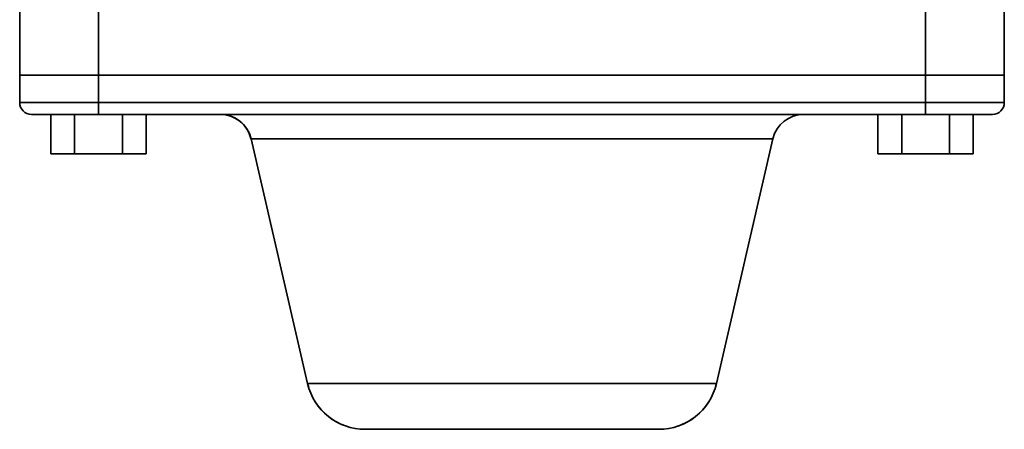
# Model space of a CAD drawing. Header units: inches. Extents: x 4160 to 5883, y 336 to 2169.
# Tile 1 of 28: x 4805 to 5055, y 336 to 440. Entities that reach past the tile are written whole.
import ezdxf

# ---------------------------------------------------------------- set-up
doc = ezdxf.new("R2010")
doc.units = ezdxf.units.IN
doc.header["$MEASUREMENT"] = 0

msp = doc.modelspace()

# ---------------------------------------------------------------- linework, layer by layer
at = {"color": 7, "lineweight": 35, "ltscale": 0.425}
for p, q in [((4805.14, 425.73), (4805.14, 442.73)), ((4805.14, 425.73), (4805.14, 442.73)), ((4805.14, 425.73), (4805.14, 442.73)), ((4825.14, 442.73), (4825.14, 425.73)), ((4825.14, 425.73), (4825.14, 442.73)), ((5035.14, 442.73), (5035.14, 425.73)), ((5035.14, 425.73), (5035.14, 442.73)), ((5055.14, 442.73), (5055.14, 425.73)), ((5055.14, 442.73), (5055.14, 425.73))]:
    msp.add_line(p, q, dxfattribs=at)
at = {"color": 7, "lineweight": 35, "ltscale": 0.175}
for p, q in [((4805.14, 418.73), (4805.14, 425.73)), ((4805.14, 418.73), (4805.14, 425.73)), ((4805.14, 418.73), (4805.14, 425.73)), ((4825.14, 418.73), (4825.14, 425.73)), ((4825.14, 425.73), (4825.14, 418.73)), ((5035.14, 418.73), (5035.14, 425.73)), ((5035.14, 425.73), (5035.14, 418.73)), ((5055.14, 425.73), (5055.14, 418.73)), ((5055.14, 425.73), (5055.14, 418.73))]:
    msp.add_line(p, q, dxfattribs=at)
at = {"color": 7, "lineweight": 35}
for p, q in [((4825.14, 425.73), (4805.14, 425.73)), ((4805.14, 425.73), (4825.14, 425.73)), ((5035.14, 425.73), (4825.14, 425.73)), ((4825.14, 425.73), (5035.14, 425.73)), ((4825.14, 425.73), (5035.14, 425.73)), ((5035.14, 425.73), (4825.14, 425.73)), ((5055.14, 425.73), (5035.14, 425.73)), ((5035.14, 425.73), (5055.14, 425.73)), ((4825.14, 418.73), (4805.14, 418.73)), ((4805.14, 418.73), (4825.14, 418.73)), ((4825.14, 418.73), (5035.14, 418.73)), ((4825.14, 418.73), (5035.14, 418.73)), ((5055.14, 418.73), (5035.14, 418.73)), ((5035.14, 418.73), (5055.14, 418.73)), ((4825.14, 415.73), (5035.14, 415.73)), ((5035.14, 415.73), (4825.14, 415.73)), ((4856.08, 415.73), (5004.19, 415.73)), ((4878.23, 347.35), (4863.88, 409.53)), ((4863.88, 409.53), (4996.4, 409.53)), ((4996.4, 409.53), (4863.88, 409.53)), ((4878.23, 347.35), (4863.88, 409.53)), ((4863.88, 409.53), (4878.23, 347.35)), ((4996.4, 409.53), (4982.04, 347.35)), ((4982.04, 347.35), (4996.4, 409.53)), ((4996.4, 409.53), (4982.04, 347.35)), ((4878.23, 347.35), (4982.04, 347.35)), ((4982.04, 347.35), (4878.23, 347.35)), ((4967.43, 335.73), (4892.85, 335.73)), ((4967.43, 335.73), (4892.85, 335.73))]:
    msp.add_line(p, q, dxfattribs=at)
at = {"color": 7, "lineweight": 35, "ltscale": 0.002408}
for p, q in [((4805.14, 425.73), (4805.23, 425.73)), ((5055.04, 425.73), (5055.14, 425.73))]:
    msp.add_line(p, q, dxfattribs=at)
at = {"color": 7, "lineweight": 35, "ltscale": 0.009607}
for p, q in [((4805.52, 425.73), (4805.14, 425.73)), ((5055.14, 425.73), (5054.75, 425.73))]:
    msp.add_line(p, q, dxfattribs=at)
at = {"color": 7, "lineweight": 35, "ltscale": 0.007199}
for p, q in [((4805.23, 425.73), (4805.52, 425.73)), ((5054.75, 425.73), (5055.04, 425.73))]:
    msp.add_line(p, q, dxfattribs=at)
at = {"color": 7, "lineweight": 35, "ltscale": 0.011923}
for p, q in [((4805.52, 425.73), (4806, 425.73)), ((5054.28, 425.73), (5054.75, 425.73))]:
    msp.add_line(p, q, dxfattribs=at)
at = {"color": 7, "lineweight": 35, "ltscale": 0.028453}
for p, q in [((4806.66, 425.73), (4805.52, 425.73)), ((5054.75, 425.73), (5053.62, 425.73))]:
    msp.add_line(p, q, dxfattribs=at)
at = {"color": 7, "lineweight": 35, "ltscale": 0.01653}
for p, q in [((4806, 425.73), (4806.66, 425.73)), ((5053.62, 425.73), (5054.28, 425.73))]:
    msp.add_line(p, q, dxfattribs=at)
at = {"color": 7, "lineweight": 35, "ltscale": 0.020979}
for p, q in [((4806.66, 425.73), (4807.5, 425.73)), ((5052.78, 425.73), (5053.62, 425.73))]:
    msp.add_line(p, q, dxfattribs=at)
at = {"color": 7, "lineweight": 35, "ltscale": 0.046205}
for p, q in [((4808.51, 425.73), (4806.66, 425.73)), ((5053.62, 425.73), (5051.77, 425.73))]:
    msp.add_line(p, q, dxfattribs=at)
at = {"color": 7, "lineweight": 35, "ltscale": 0.025226}
for p, q in [((4807.5, 425.73), (4808.51, 425.73)), ((5051.77, 425.73), (5052.78, 425.73))]:
    msp.add_line(p, q, dxfattribs=at)
at = {"color": 7, "lineweight": 35, "ltscale": 0.02923}
for p, q in [((4808.51, 425.73), (4809.68, 425.73)), ((5050.6, 425.73), (5051.77, 425.73))]:
    msp.add_line(p, q, dxfattribs=at)
at = {"color": 7, "lineweight": 35, "ltscale": 0.062181}
for p, q in [((4811, 425.73), (4808.51, 425.73)), ((5051.77, 425.73), (5049.28, 425.73))]:
    msp.add_line(p, q, dxfattribs=at)
at = {"color": 7, "lineweight": 35, "ltscale": 0.032951}
for p, q in [((4809.68, 425.73), (4811, 425.73)), ((5049.28, 425.73), (5050.6, 425.73))]:
    msp.add_line(p, q, dxfattribs=at)
at = {"color": 7, "lineweight": 35, "ltscale": 0.036357}
for p, q in [((4811, 425.73), (4812.45, 425.73)), ((5047.83, 425.73), (5049.28, 425.73))]:
    msp.add_line(p, q, dxfattribs=at)
at = {"color": 7, "lineweight": 35, "ltscale": 0.075769}
for p, q in [((4814.03, 425.73), (4811, 425.73)), ((5049.28, 425.73), (5046.25, 425.73))]:
    msp.add_line(p, q, dxfattribs=at)
at = {"color": 7, "lineweight": 35, "ltscale": 0.039412}
for p, q in [((4812.45, 425.73), (4814.03, 425.73)), ((5046.25, 425.73), (5047.83, 425.73))]:
    msp.add_line(p, q, dxfattribs=at)
at = {"color": 7, "lineweight": 35, "ltscale": 0.042087}
for p, q in [((4814.03, 425.73), (4815.71, 425.73)), ((5044.57, 425.73), (5046.25, 425.73))]:
    msp.add_line(p, q, dxfattribs=at)
at = {"color": 7, "lineweight": 35, "ltscale": 0.086443}
for p, q in [((4817.48, 425.73), (4814.03, 425.73)), ((5046.25, 425.73), (5042.79, 425.73))]:
    msp.add_line(p, q, dxfattribs=at)
at = {"color": 7, "lineweight": 35, "ltscale": 0.044356}
for p, q in [((4815.71, 425.73), (4817.48, 425.73)), ((5042.79, 425.73), (5044.57, 425.73))]:
    msp.add_line(p, q, dxfattribs=at)
at = {"color": 7, "lineweight": 35, "ltscale": 0.0462}
msp.add_line((4817.48, 425.73), (4819.33, 425.73), dxfattribs=at)
at = {"color": 7, "lineweight": 35, "ltscale": 0.093797}
for p, q in [((4821.24, 425.73), (4817.48, 425.73)), ((5042.79, 425.73), (5039.04, 425.73))]:
    msp.add_line(p, q, dxfattribs=at)
at = {"color": 7, "lineweight": 35, "ltscale": 0.047598}
for p, q in [((4819.33, 425.73), (4821.24, 425.73)), ((5039.04, 425.73), (5040.94, 425.73))]:
    msp.add_line(p, q, dxfattribs=at)
at = {"color": 7, "lineweight": 35, "ltscale": 0.048537}
for p, q in [((4821.24, 425.73), (4823.18, 425.73)), ((5037.1, 425.73), (5039.04, 425.73))]:
    msp.add_line(p, q, dxfattribs=at)
at = {"color": 7, "lineweight": 35, "ltscale": 0.097545}
for p, q in [((4825.14, 425.73), (4821.24, 425.73)), ((5039.04, 425.73), (5035.14, 425.73))]:
    msp.add_line(p, q, dxfattribs=at)
at = {"color": 7, "lineweight": 35, "ltscale": 0.049008}
for p, q in [((4823.18, 425.73), (4825.14, 425.73)), ((5035.14, 425.73), (5037.1, 425.73))]:
    msp.add_line(p, q, dxfattribs=at)
at = {"color": 7, "lineweight": 35, "ltscale": 0.046199}
msp.add_line((5040.94, 425.73), (5042.79, 425.73), dxfattribs=at)
at = {"color": 7, "lineweight": 35, "ltscale": 0.075}
for p, q in [((4825.14, 418.73), (4825.14, 415.73)), ((4825.14, 415.73), (4825.14, 418.73)), ((5035.14, 418.73), (5035.14, 415.73)), ((5035.14, 415.73), (5035.14, 418.73))]:
    msp.add_line(p, q, dxfattribs=at)
at = {"color": 7, "lineweight": 35, "ltscale": 0.12448}
msp.add_line((4808.14, 415.73), (4813.12, 415.73), dxfattribs=at)
at = {"color": 7, "lineweight": 35, "ltscale": 0.001499}
msp.add_line((4808.2, 415.73), (4808.14, 415.73), dxfattribs=at)
at = {"color": 7, "lineweight": 35, "ltscale": 0.007172}
msp.add_line((4808.43, 415.73), (4808.14, 415.73), dxfattribs=at)
at = {"color": 7, "lineweight": 35, "ltscale": 0.001873}
msp.add_line((4808.27, 415.73), (4808.2, 415.73), dxfattribs=at)
at = {"color": 7, "lineweight": 35, "ltscale": 0.020464}
for p, q in [((4809.09, 415.73), (4808.27, 415.73)), ((5051.18, 415.73), (5052, 415.73))]:
    msp.add_line(p, q, dxfattribs=at)
at = {"color": 7, "lineweight": 35, "ltscale": 0.017647}
msp.add_line((4809.13, 415.73), (4808.43, 415.73), dxfattribs=at)
at = {"color": 7, "lineweight": 35, "ltscale": 0.01535}
for p, q in [((4809.71, 415.73), (4809.09, 415.73)), ((5050.57, 415.73), (5051.18, 415.73))]:
    msp.add_line(p, q, dxfattribs=at)
at = {"color": 7, "lineweight": 35, "ltscale": 0.022891}
msp.add_line((4810.05, 415.73), (4809.13, 415.73), dxfattribs=at)
at = {"color": 7, "lineweight": 35, "ltscale": 0.018875}
for p, q in [((4810.46, 415.73), (4809.71, 415.73)), ((5049.82, 415.73), (5050.57, 415.73))]:
    msp.add_line(p, q, dxfattribs=at)
at = {"color": 7, "lineweight": 35, "ltscale": 0.02386}
msp.add_line((4811, 415.73), (4810.05, 415.73), dxfattribs=at)
at = {"color": 7, "lineweight": 35, "ltscale": 0.014514}
for p, q in [((4811.04, 415.73), (4810.46, 415.73)), ((5049.24, 415.73), (5049.82, 415.73))]:
    msp.add_line(p, q, dxfattribs=at)
at = {"color": 7, "lineweight": 35, "ltscale": 0.05291}
msp.add_line((4813.12, 415.73), (4811, 415.73), dxfattribs=at)
at = {"color": 7, "lineweight": 35, "ltscale": 0.049316}
msp.add_line((4813.01, 415.73), (4811.04, 415.73), dxfattribs=at)
at = {"color": 7, "lineweight": 35, "ltscale": 0.25}
for p, q in [((4813.01, 405.73), (4813.01, 415.73)), ((4813.01, 415.73), (4813.01, 405.73)), ((4813.01, 405.73), (4813.01, 415.73)), ((4813.01, 415.73), (4813.01, 405.73)), ((4819.08, 415.73), (4819.08, 405.73)), ((4819.08, 405.73), (4819.08, 415.73)), ((4831.2, 415.73), (4831.2, 405.73)), ((4831.2, 405.73), (4831.2, 415.73)), ((4837.26, 415.73), (4837.26, 405.73)), ((4837.26, 405.73), (4837.26, 415.73)), ((5023.01, 405.73), (5023.01, 415.73)), ((5023.01, 415.73), (5023.01, 405.73)), ((5023.01, 405.73), (5023.01, 415.73)), ((5023.01, 415.73), (5023.01, 405.73)), ((5029.08, 415.73), (5029.08, 405.73)), ((5029.08, 405.73), (5029.08, 415.73)), ((5041.2, 415.73), (5041.2, 405.73)), ((5041.2, 405.73), (5041.2, 415.73)), ((5047.26, 415.73), (5047.26, 405.73)), ((5047.26, 405.73), (5047.26, 415.73))]:
    msp.add_line(p, q, dxfattribs=at)
at = {"color": 7, "lineweight": 35, "ltscale": 0.151554}
for p, q in [((4819.08, 415.73), (4813.01, 415.73)), ((4819.08, 415.73), (4813.01, 415.73)), ((4837.26, 415.73), (4831.2, 415.73)), ((4837.26, 415.73), (4831.2, 415.73)), ((4819.08, 405.73), (4813.01, 405.73)), ((4819.08, 405.73), (4813.01, 405.73)), ((4813.01, 405.73), (4819.08, 405.73)), ((4819.08, 405.73), (4813.01, 405.73)), ((4813.01, 405.73), (4819.08, 405.73)), ((4837.26, 405.73), (4831.2, 405.73)), ((4837.26, 405.73), (4831.2, 405.73)), ((4831.2, 405.73), (4837.26, 405.73)), ((4837.26, 405.73), (4831.2, 405.73)), ((4831.2, 405.73), (4837.26, 405.73))]:
    msp.add_line(p, q, dxfattribs=at)
at = {"color": 7, "lineweight": 35, "ltscale": 0.062984}
msp.add_line((4813.12, 415.73), (4815.64, 415.73), dxfattribs=at)
at = {"color": 7, "lineweight": 35, "ltscale": 0.064402}
msp.add_line((4815.69, 415.73), (4813.12, 415.73), dxfattribs=at)
at = {"color": 7, "lineweight": 35, "ltscale": 0.023094}
msp.add_line((4815.64, 415.73), (4816.56, 415.73), dxfattribs=at)
at = {"color": 7, "lineweight": 35, "ltscale": 0.073476}
msp.add_line((4818.63, 415.73), (4815.69, 415.73), dxfattribs=at)
at = {"color": 7, "lineweight": 35, "ltscale": 0.036181}
msp.add_line((4816.56, 415.73), (4818.01, 415.73), dxfattribs=at)
at = {"color": 7, "lineweight": 35, "ltscale": 0.037919}
msp.add_line((4818.01, 415.73), (4819.52, 415.73), dxfattribs=at)
at = {"color": 7, "lineweight": 35, "ltscale": 0.079728}
msp.add_line((4821.82, 415.73), (4818.63, 415.73), dxfattribs=at)
at = {"color": 7, "lineweight": 35, "ltscale": 0.30311}
for p, q in [((4831.2, 415.73), (4819.08, 415.73)), ((4831.2, 415.73), (4819.08, 415.73)), ((5041.2, 415.73), (5029.08, 415.73)), ((5041.2, 415.73), (5029.08, 415.73)), ((4831.2, 405.73), (4819.08, 405.73)), ((4831.2, 405.73), (4819.08, 405.73)), ((4819.08, 405.73), (4831.2, 405.73)), ((4831.2, 405.73), (4819.08, 405.73)), ((4819.08, 405.73), (4831.2, 405.73)), ((5041.2, 405.73), (5029.08, 405.73)), ((5041.2, 405.73), (5029.08, 405.73)), ((5029.08, 405.73), (5041.2, 405.73)), ((5041.2, 405.73), (5029.08, 405.73)), ((5029.08, 405.73), (5041.2, 405.73))]:
    msp.add_line(p, q, dxfattribs=at)
at = {"color": 7, "lineweight": 35, "ltscale": 0.086859}
msp.add_line((4819.52, 415.73), (4823, 415.73), dxfattribs=at)
at = {"color": 7, "lineweight": 35, "ltscale": 0.082914}
msp.add_line((4825.14, 415.73), (4821.82, 415.73), dxfattribs=at)
at = {"color": 7, "lineweight": 35, "ltscale": 0.017755}
msp.add_line((4823, 415.73), (4823.71, 415.73), dxfattribs=at)
at = {"color": 7, "lineweight": 35, "ltscale": 0.035728}
msp.add_line((4823.71, 415.73), (4825.14, 415.73), dxfattribs=at)
at = {"color": 7, "lineweight": 35, "ltscale": 0.470521}
msp.add_line((4837.26, 415.73), (4856.08, 415.73), dxfattribs=at)
at = {"color": 7, "lineweight": 35, "ltscale": 0.470522}
msp.add_line((5023.01, 415.73), (5004.19, 415.73), dxfattribs=at)
at = {"color": 7, "lineweight": 35, "ltscale": 0.151553}
for p, q in [((5029.08, 415.73), (5023.01, 415.73)), ((5029.08, 415.73), (5023.01, 415.73)), ((5047.26, 415.73), (5041.2, 415.73)), ((5047.26, 415.73), (5041.2, 415.73)), ((5029.08, 405.73), (5023.01, 405.73)), ((5029.08, 405.73), (5023.01, 405.73)), ((5023.01, 405.73), (5029.08, 405.73)), ((5029.08, 405.73), (5023.01, 405.73)), ((5023.01, 405.73), (5029.08, 405.73)), ((5047.26, 405.73), (5041.2, 405.73)), ((5047.26, 405.73), (5041.2, 405.73)), ((5041.2, 405.73), (5047.26, 405.73)), ((5047.26, 405.73), (5041.2, 405.73)), ((5041.2, 405.73), (5047.26, 405.73))]:
    msp.add_line(p, q, dxfattribs=at)
at = {"color": 7, "lineweight": 35, "ltscale": 0.30052}
msp.add_line((5035.14, 415.73), (5047.16, 415.73), dxfattribs=at)
at = {"color": 7, "lineweight": 35, "ltscale": 0.077748}
msp.add_line((5038.25, 415.73), (5035.14, 415.73), dxfattribs=at)
at = {"color": 7, "lineweight": 35, "ltscale": 0.065359}
msp.add_line((5040.86, 415.73), (5038.25, 415.73), dxfattribs=at)
at = {"color": 7, "lineweight": 35, "ltscale": 0.052538}
msp.add_line((5042.96, 415.73), (5040.86, 415.73), dxfattribs=at)
at = {"color": 7, "lineweight": 35, "ltscale": 0.040388}
msp.add_line((5044.58, 415.73), (5042.96, 415.73), dxfattribs=at)
at = {"color": 7, "lineweight": 35, "ltscale": 0.064487}
msp.add_line((5047.16, 415.73), (5044.58, 415.73), dxfattribs=at)
at = {"color": 7, "lineweight": 35, "ltscale": 0.051904}
msp.add_line((5047.16, 415.73), (5049.24, 415.73), dxfattribs=at)
at = {"color": 7, "lineweight": 35, "ltscale": 0.052856}
msp.add_line((5049.27, 415.73), (5047.16, 415.73), dxfattribs=at)
at = {"color": 7, "lineweight": 35, "ltscale": 0.12189}
msp.add_line((5052.14, 415.73), (5047.26, 415.73), dxfattribs=at)
at = {"color": 7, "lineweight": 35, "ltscale": 0.039275}
msp.add_line((5050.84, 415.73), (5049.27, 415.73), dxfattribs=at)
at = {"color": 7, "lineweight": 35, "ltscale": 0.024184}
msp.add_line((5051.81, 415.73), (5050.84, 415.73), dxfattribs=at)
at = {"color": 7, "lineweight": 35, "ltscale": 0.008165}
msp.add_line((5052.14, 415.73), (5051.81, 415.73), dxfattribs=at)
at = {"color": 7, "lineweight": 35, "ltscale": 0.001872}
msp.add_line((5052, 415.73), (5052.08, 415.73), dxfattribs=at)
at = {"color": 7, "lineweight": 35, "ltscale": 0.0015}
msp.add_line((5052.08, 415.73), (5052.14, 415.73), dxfattribs=at)
at = {"color": 7, "lineweight": 35, "ltscale": 0.000356}
msp.add_line((4863.88, 409.54), (4863.88, 409.53), dxfattribs=at)
at = {"color": 7, "lineweight": 35, "ltscale": 0.004497}
msp.add_line((4892.85, 335.73), (4893.03, 335.73), dxfattribs=at)
at = {"color": 7, "lineweight": 35, "ltscale": 0.013441}
msp.add_line((4893.03, 335.73), (4893.57, 335.73), dxfattribs=at)
at = {"color": 7, "lineweight": 35, "ltscale": 0.022249}
msp.add_line((4893.57, 335.73), (4894.46, 335.73), dxfattribs=at)
at = {"color": 7, "lineweight": 35, "ltscale": 0.03084}
msp.add_line((4894.46, 335.73), (4895.69, 335.73), dxfattribs=at)
at = {"color": 7, "lineweight": 35, "ltscale": 0.039125}
msp.add_line((4895.69, 335.73), (4897.25, 335.73), dxfattribs=at)
at = {"color": 7, "lineweight": 35, "ltscale": 0.047032}
msp.add_line((4897.25, 335.73), (4899.14, 335.73), dxfattribs=at)
at = {"color": 7, "lineweight": 35, "ltscale": 0.054488}
msp.add_line((4899.14, 335.73), (4901.31, 335.73), dxfattribs=at)
at = {"color": 7, "lineweight": 35, "ltscale": 0.061417}
msp.add_line((4901.31, 335.73), (4903.77, 335.73), dxfattribs=at)
at = {"color": 7, "lineweight": 35, "ltscale": 0.06776}
msp.add_line((4903.77, 335.73), (4906.48, 335.73), dxfattribs=at)
at = {"color": 7, "lineweight": 35, "ltscale": 0.073459}
msp.add_line((4906.48, 335.73), (4909.42, 335.73), dxfattribs=at)
at = {"color": 7, "lineweight": 35, "ltscale": 0.078459}
msp.add_line((4909.42, 335.73), (4912.56, 335.73), dxfattribs=at)
at = {"color": 7, "lineweight": 35, "ltscale": 0.08271}
msp.add_line((4912.56, 335.73), (4915.87, 335.73), dxfattribs=at)
at = {"color": 7, "lineweight": 35, "ltscale": 0.086172}
msp.add_line((4915.87, 335.73), (4919.31, 335.73), dxfattribs=at)
at = {"color": 7, "lineweight": 35, "ltscale": 0.088803}
msp.add_line((4919.31, 335.73), (4922.87, 335.73), dxfattribs=at)
at = {"color": 7, "lineweight": 35, "ltscale": 0.090569}
msp.add_line((4922.87, 335.73), (4926.49, 335.73), dxfattribs=at)
at = {"color": 7, "lineweight": 35, "ltscale": 0.091449}
msp.add_line((4926.49, 335.73), (4930.15, 335.73), dxfattribs=at)
at = {"color": 7, "lineweight": 35, "ltscale": 0.091434}
msp.add_line((4930.15, 335.73), (4933.8, 335.73), dxfattribs=at)
at = {"color": 7, "lineweight": 35, "ltscale": 0.090523}
msp.add_line((4933.8, 335.73), (4937.43, 335.73), dxfattribs=at)
at = {"color": 7, "lineweight": 35, "ltscale": 0.088728}
msp.add_line((4937.43, 335.73), (4940.97, 335.73), dxfattribs=at)
at = {"color": 7, "lineweight": 35, "ltscale": 0.086086}
msp.add_line((4940.97, 335.73), (4944.42, 335.73), dxfattribs=at)
at = {"color": 7, "lineweight": 35, "ltscale": 0.082626}
msp.add_line((4944.42, 335.73), (4947.72, 335.73), dxfattribs=at)
at = {"color": 7, "lineweight": 35, "ltscale": 0.078383}
msp.add_line((4947.72, 335.73), (4950.86, 335.73), dxfattribs=at)
at = {"color": 7, "lineweight": 35, "ltscale": 0.073399}
msp.add_line((4950.86, 335.73), (4953.79, 335.73), dxfattribs=at)
at = {"color": 7, "lineweight": 35, "ltscale": 0.067715}
msp.add_line((4953.79, 335.73), (4956.5, 335.73), dxfattribs=at)
at = {"color": 7, "lineweight": 35, "ltscale": 0.061386}
msp.add_line((4956.5, 335.73), (4958.96, 335.73), dxfattribs=at)
at = {"color": 7, "lineweight": 35, "ltscale": 0.054468}
msp.add_line((4958.96, 335.73), (4961.14, 335.73), dxfattribs=at)
at = {"color": 7, "lineweight": 35, "ltscale": 0.047028}
msp.add_line((4961.14, 335.73), (4963.02, 335.73), dxfattribs=at)
at = {"color": 7, "lineweight": 35, "ltscale": 0.039134}
msp.add_line((4963.02, 335.73), (4964.58, 335.73), dxfattribs=at)
at = {"color": 7, "lineweight": 35, "ltscale": 0.030859}
msp.add_line((4964.58, 335.73), (4965.82, 335.73), dxfattribs=at)
at = {"color": 7, "lineweight": 35, "ltscale": 0.022278}
msp.add_line((4965.82, 335.73), (4966.71, 335.73), dxfattribs=at)
at = {"color": 7, "lineweight": 35, "ltscale": 0.013472}
msp.add_line((4966.71, 335.73), (4967.25, 335.73), dxfattribs=at)
at = {"color": 7, "lineweight": 35, "ltscale": 0.004529}
msp.add_line((4967.25, 335.73), (4967.43, 335.73), dxfattribs=at)
at = {"color": 7, "lineweight": 35}
for centre, radius, start, end in [((4808.14, 418.73), 3, 180, 270), ((4808.14, 418.73), 3, 180, 270), ((4808.14, 418.73), 3, 180, 270), ((5052.14, 418.73), 3, 270, 0), ((5052.14, 418.73), 3, 270, 0), ((4856.08, 407.73), 8, 13.6574, 89.9968), ((4856.08, 407.73), 8, 32.2484, 89.9977), ((4856.08, 407.73), 8, 13, 90), ((4856.08, 407.73), 8, 13, 90), ((5004.19, 407.73), 8, 90, 167), ((5004.19, 407.73), 8, 90, 167), ((5004.19, 407.73), 8, 90, 167), ((4892.85, 350.73), 15, 193, 270), ((4892.85, 350.73), 15, 193, 270), ((4892.93, 350.75), 15.08, 193.0345, 197.0424), ((4967.43, 350.73), 15, 270, 347), ((4967.43, 350.73), 15, 270, 347), ((4967.35, 350.75), 15.08, 343.3637, 346.9653), ((4892.85, 350.73), 15, 211.2912, 251.636), ((4967.43, 350.73), 15, 288.8976, 327.1381), ((4892.86, 350.81), 15.08, 265.9886, 269.9655), ((4967.42, 350.81), 15.08, 270.0345, 273.981)]:
    msp.add_arc(centre, radius, start, end, dxfattribs=at)

doc.saveas('drawing.dxf')
